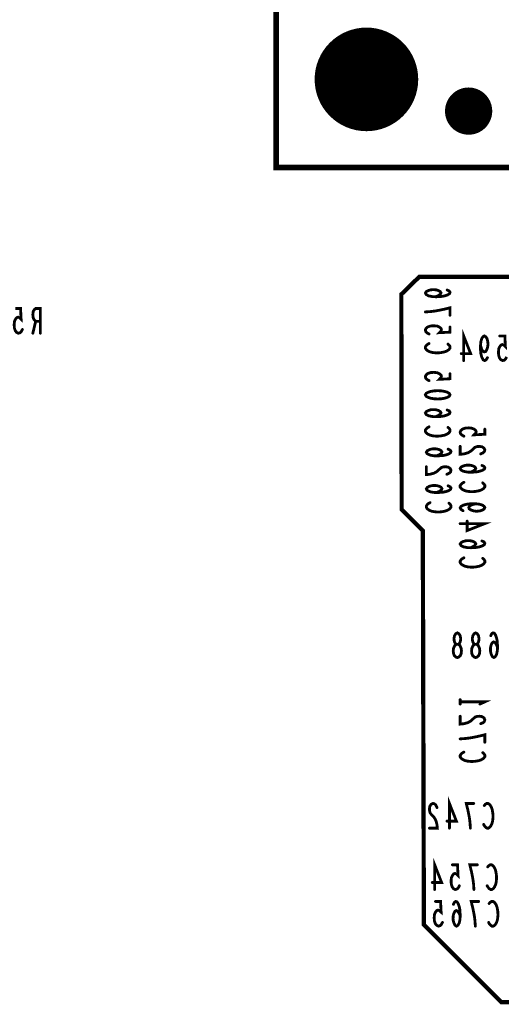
# Model space of a CAD drawing. Extents: x 0 to 8.86, y -3.29 to 6.3.
# Tile 60 of 129: x 2.95 to 3.64, y 3.39 to 4.79. Entities that reach past the tile are written whole.
import ezdxf

# ---------------------------------------------------------------- set-up
doc = ezdxf.new("R2010")
doc.units = 0
doc.layers.get('0').update_dxf_attribs({"color": 3, "linetype": 'CONTINUOUS'})

# ---------------------------------------------------------------- blocks, each defined once
blk = doc.blocks.new('PAD_R1')
at = {"const_width": 0.5}
blk.add_lwpolyline([(0.25, 0, 1), (-0.25, 0, 1)], format="xyb", close=True, dxfattribs=at)

msp = doc.modelspace()

# ---------------------------------------------------------------- linework, layer by layer
for points, const_width in [([(4.58299, 4.58), (4.58299, 4.83), (3.31701, 4.83), (3.31701, 4.58)], 0.00799), ([(3.52, 4.425), (3.865, 4.425), (3.895, 4.455), (4.2075, 4.45513), (4.2465, 4.49413), (4.6565, 4.49413), (4.7355, 4.41513), (4.7355, 3.47313), (4.6585, 3.39613), (3.6365, 3.39613), (3.5265, 3.50613), (3.525, 4.065), (3.495, 4.095), (3.4945, 4.40013)], 0.006), ([(3.56363, 4.25758), (3.56246, 4.25545), (3.55955, 4.25385), (3.55605, 4.25278), (3.55138, 4.25198), (3.54613, 4.25172), (3.54088, 4.25198), (3.53621, 4.25278), (3.53271, 4.25385), (3.5298, 4.25545), (3.52863, 4.25758), (3.5298, 4.25972), (3.53271, 4.26132), (3.53621, 4.26239), (3.54088, 4.26319), (3.54613, 4.26345), (3.55138, 4.26319), (3.55605, 4.26239), (3.55955, 4.26132), (3.56246, 4.25972)], 0.004), ([(3.574, 3.885), (3.57213, 3.88558), (3.57, 3.88733), (3.56867, 3.89025), (3.56813, 3.89433), (3.56867, 3.89842), (3.57027, 3.90192), (3.57267, 3.90367), (3.57533, 3.90367), (3.57693, 3.90483), (3.57827, 3.90775), (3.5788, 3.91183), (3.578, 3.91592), (3.57613, 3.91883), (3.574, 3.92), (3.57187, 3.91883), (3.57, 3.91592), (3.5692, 3.91183), (3.56973, 3.90775), (3.57107, 3.90483), (3.57267, 3.90367), (3.57533, 3.90367), (3.57773, 3.90192), (3.57933, 3.89842), (3.57987, 3.89433), (3.57933, 3.89025), (3.578, 3.88733), (3.57587, 3.88558)], 0.004), ([(3.6, 3.885), (3.59813, 3.88558), (3.596, 3.88733), (3.59467, 3.89025), (3.59413, 3.89433), (3.59467, 3.89842), (3.59627, 3.90192), (3.59867, 3.90367), (3.60133, 3.90367), (3.60293, 3.90483), (3.60427, 3.90775), (3.6048, 3.91183), (3.604, 3.91592), (3.60213, 3.91883), (3.6, 3.92), (3.59787, 3.91883), (3.596, 3.91592), (3.5952, 3.91183), (3.59573, 3.90775), (3.59707, 3.90483), (3.59867, 3.90367), (3.60133, 3.90367), (3.60373, 3.90192), (3.60533, 3.89842), (3.60587, 3.89433), (3.60533, 3.89025), (3.604, 3.88733), (3.60187, 3.88558)], 0.004)]:
    msp.add_lwpolyline(points, close=True, dxfattribs=dict(const_width=const_width))
at = {"const_width": 0.004}
for points in [[(3.54321, 4.39663), (3.5473, 4.39849), (3.54963, 4.40009), (3.5508, 4.40223), (3.54963, 4.4041), (3.5473, 4.40543), (3.5438, 4.4065), (3.53971, 4.40676), (3.53621, 4.4065), (3.53271, 4.40543), (3.5298, 4.40383), (3.52863, 4.40196), (3.5298, 4.39983), (3.5333, 4.39796), (3.53855, 4.39689), (3.54438, 4.39663), (3.55196, 4.39716), (3.55605, 4.39796), (3.56013, 4.39929), (3.56305, 4.40116), (3.56363, 4.40303), (3.56246, 4.40489), (3.55955, 4.40623)], [(2.95687, 4.35025), (2.95527, 4.34733), (2.9534, 4.34558), (2.951, 4.345), (2.9486, 4.34617), (2.94673, 4.3485), (2.9454, 4.35258), (2.94513, 4.35725), (2.94567, 4.36192), (2.947, 4.36483), (2.94887, 4.36717), (2.95073, 4.36775), (2.9526, 4.36717), (2.955, 4.36483), (2.9542, 4.38), (2.947, 4.38)], [(2.98233, 4.345), (2.98233, 4.38), (2.97567, 4.38), (2.97353, 4.37825), (2.9722, 4.37592), (2.97167, 4.37125), (2.9722, 4.36658), (2.9738, 4.36367), (2.97567, 4.36192), (2.98233, 4.36192)], [(3.52863, 4.37516), (3.53621, 4.37569), (3.54263, 4.37649), (3.54846, 4.37756), (3.55488, 4.37889), (3.56363, 4.38103), (3.56363, 4.37036)], [(2.97567, 4.36192), (2.97167, 4.345)], [(3.53388, 4.34383), (3.53096, 4.34543), (3.52921, 4.34729), (3.52863, 4.34969), (3.5298, 4.3521), (3.53213, 4.35396), (3.53621, 4.35529), (3.54088, 4.35556), (3.54555, 4.35503), (3.54846, 4.35369), (3.5508, 4.35183), (3.55138, 4.34996), (3.5508, 4.34809), (3.54846, 4.3457), (3.56363, 4.34649), (3.56363, 4.35369)], [(3.58299, 4.30614), (3.58299, 4.34114), (3.59285, 4.31606), (3.57952, 4.31606)], [(3.61672, 4.31022), (3.61485, 4.30731), (3.61272, 4.30614), (3.61059, 4.30731), (3.60872, 4.31081), (3.60738, 4.31606), (3.60685, 4.32131), (3.60685, 4.32772), (3.60738, 4.33297), (3.60872, 4.33764), (3.61032, 4.33997), (3.61219, 4.34114), (3.61432, 4.33997), (3.61592, 4.33764), (3.61699, 4.33414), (3.61752, 4.32947), (3.61699, 4.32539), (3.61565, 4.32131), (3.61405, 4.31897), (3.61219, 4.31839), (3.61005, 4.31956), (3.60845, 4.32247), (3.60685, 4.32772)], [(3.56071, 4.32956), (3.56246, 4.32796), (3.56363, 4.3261), (3.56363, 4.32396), (3.56188, 4.32156), (3.55896, 4.3197), (3.55546, 4.31836), (3.54963, 4.31729), (3.54438, 4.31703), (3.53913, 4.31756), (3.53563, 4.31836), (3.53213, 4.31996), (3.5298, 4.32183), (3.52863, 4.32369), (3.52863, 4.32556), (3.5298, 4.32743), (3.53155, 4.32903), (3.53388, 4.33036)], [(3.64405, 4.31139), (3.64245, 4.30847), (3.64059, 4.30672), (3.63819, 4.30614), (3.63578, 4.30731), (3.63392, 4.30964), (3.63259, 4.31372), (3.63232, 4.31839), (3.63285, 4.32306), (3.63419, 4.32597), (3.63605, 4.32831), (3.63792, 4.32889), (3.63979, 4.32831), (3.64218, 4.32597), (3.64139, 4.34114), (3.63419, 4.34114)], [(3.53388, 4.27772), (3.53096, 4.27932), (3.52921, 4.28118), (3.52863, 4.28358), (3.5298, 4.28599), (3.53213, 4.28785), (3.53621, 4.28919), (3.54088, 4.28945), (3.54555, 4.28892), (3.54846, 4.28758), (3.5508, 4.28572), (3.55138, 4.28385), (3.5508, 4.28199), (3.54846, 4.27959), (3.56363, 4.28038), (3.56363, 4.28758)], [(3.54321, 4.22652), (3.5473, 4.22838), (3.54963, 4.22999), (3.5508, 4.23212), (3.54963, 4.23399), (3.5473, 4.23532), (3.5438, 4.23639), (3.53971, 4.23665), (3.53621, 4.23639), (3.53271, 4.23532), (3.5298, 4.23372), (3.52863, 4.23185), (3.5298, 4.22972), (3.5333, 4.22785), (3.53855, 4.22678), (3.54438, 4.22652), (3.55196, 4.22705), (3.55605, 4.22785), (3.56013, 4.22918), (3.56305, 4.23105), (3.56363, 4.23292), (3.56246, 4.23479), (3.55955, 4.23612)], [(3.56071, 4.21145), (3.56246, 4.20985), (3.56363, 4.20799), (3.56363, 4.20585), (3.56188, 4.20345), (3.55896, 4.20159), (3.55546, 4.20025), (3.54963, 4.19918), (3.54438, 4.19892), (3.53913, 4.19945), (3.53563, 4.20025), (3.53213, 4.20185), (3.5298, 4.20372), (3.52863, 4.20558), (3.52863, 4.20745), (3.5298, 4.20932), (3.53155, 4.21092), (3.53388, 4.21225)], [(3.58325, 4.19898), (3.58033, 4.20058), (3.57858, 4.20244), (3.578, 4.20484), (3.57917, 4.20725), (3.5815, 4.20911), (3.58558, 4.21044), (3.59025, 4.21071), (3.59492, 4.21018), (3.59783, 4.20884), (3.60017, 4.20698), (3.60075, 4.20511), (3.60017, 4.20324), (3.59783, 4.20085), (3.613, 4.20164), (3.613, 4.20884)], [(3.54458, 4.17093), (3.54867, 4.1728), (3.551, 4.1744), (3.55217, 4.17653), (3.551, 4.1784), (3.54867, 4.17973), (3.54517, 4.1808), (3.54108, 4.18107), (3.53758, 4.1808), (3.53408, 4.17973), (3.53117, 4.17813), (3.53, 4.17627), (3.53117, 4.17413), (3.53467, 4.17227), (3.53992, 4.1712), (3.54575, 4.17093), (3.55333, 4.17147), (3.55742, 4.17227), (3.5615, 4.1736), (3.56442, 4.17547), (3.565, 4.17733), (3.56383, 4.1792), (3.56092, 4.18053)], [(3.60717, 4.17378), (3.61067, 4.17538), (3.61242, 4.17724), (3.613, 4.17938), (3.61183, 4.18204), (3.60892, 4.18391), (3.60542, 4.18444), (3.60192, 4.18418), (3.599, 4.18311), (3.59317, 4.17778), (3.58908, 4.17538), (3.58325, 4.17378), (3.578, 4.17324), (3.578, 4.18444)], [(3.55917, 4.14493), (3.56267, 4.14653), (3.56442, 4.1484), (3.565, 4.15053), (3.56383, 4.1532), (3.56092, 4.15507), (3.55742, 4.1556), (3.55392, 4.15533), (3.551, 4.15427), (3.54517, 4.14893), (3.54108, 4.14653), (3.53525, 4.14493), (3.53, 4.1444), (3.53, 4.1556)], [(3.59258, 4.14778), (3.59667, 4.14964), (3.599, 4.15124), (3.60017, 4.15338), (3.599, 4.15525), (3.59667, 4.15658), (3.59317, 4.15765), (3.58908, 4.15791), (3.58558, 4.15765), (3.58208, 4.15658), (3.57917, 4.15498), (3.578, 4.15311), (3.57917, 4.15098), (3.58267, 4.14911), (3.58792, 4.14804), (3.59375, 4.14778), (3.60133, 4.14831), (3.60542, 4.14911), (3.6095, 4.15044), (3.61242, 4.15231), (3.613, 4.15418), (3.61183, 4.15604), (3.60892, 4.15738)], [(3.61008, 4.13271), (3.61183, 4.13111), (3.613, 4.12925), (3.613, 4.12711), (3.61125, 4.12471), (3.60833, 4.12285), (3.60483, 4.12151), (3.599, 4.12044), (3.59375, 4.12018), (3.5885, 4.12071), (3.585, 4.12151), (3.5815, 4.12311), (3.57917, 4.12498), (3.578, 4.12684), (3.578, 4.12871), (3.57917, 4.13058), (3.58092, 4.13218), (3.58325, 4.13351)], [(3.54458, 4.11893), (3.54867, 4.1208), (3.551, 4.1224), (3.55217, 4.12453), (3.551, 4.1264), (3.54867, 4.12773), (3.54517, 4.1288), (3.54108, 4.12907), (3.53758, 4.1288), (3.53408, 4.12773), (3.53117, 4.12613), (3.53, 4.12427), (3.53117, 4.12213), (3.53467, 4.12027), (3.53992, 4.1192), (3.54575, 4.11893), (3.55333, 4.11947), (3.55742, 4.12027), (3.5615, 4.1216), (3.56442, 4.12347), (3.565, 4.12533), (3.56383, 4.1272), (3.56092, 4.12853)], [(3.56208, 4.10387), (3.56383, 4.10227), (3.565, 4.1004), (3.565, 4.09827), (3.56325, 4.09587), (3.56033, 4.094), (3.55683, 4.09267), (3.551, 4.0916), (3.54575, 4.09133), (3.5405, 4.09187), (3.537, 4.09267), (3.5335, 4.09427), (3.53117, 4.09613), (3.53, 4.098), (3.53, 4.09987), (3.53117, 4.10173), (3.53292, 4.10333), (3.53525, 4.10467)], [(3.58208, 4.0932), (3.57917, 4.09507), (3.578, 4.0972), (3.57917, 4.09933), (3.58267, 4.1012), (3.58792, 4.10254), (3.59317, 4.10307), (3.59958, 4.10307), (3.60483, 4.10254), (3.6095, 4.1012), (3.61183, 4.0996), (3.613, 4.09773), (3.61183, 4.0956), (3.6095, 4.094), (3.606, 4.09293), (3.60133, 4.0924), (3.59725, 4.09293), (3.59317, 4.09427), (3.59083, 4.09587), (3.59025, 4.09773), (3.59142, 4.09987), (3.59433, 4.10147), (3.59958, 4.10307)], [(3.578, 4.07494), (3.613, 4.07494), (3.58792, 4.06507), (3.58792, 4.0784)], [(3.59258, 4.04067), (3.59667, 4.04253), (3.599, 4.04414), (3.60017, 4.04627), (3.599, 4.04814), (3.59667, 4.04947), (3.59317, 4.05054), (3.58908, 4.0508), (3.58558, 4.05054), (3.58208, 4.04947), (3.57917, 4.04787), (3.578, 4.046), (3.57917, 4.04387), (3.58267, 4.042), (3.58792, 4.04093), (3.59375, 4.04067), (3.60133, 4.0412), (3.60542, 4.042), (3.6095, 4.04333), (3.61242, 4.0452), (3.613, 4.04707), (3.61183, 4.04894), (3.60892, 4.05027)], [(3.61008, 4.0256), (3.61183, 4.024), (3.613, 4.02214), (3.613, 4.02), (3.61125, 4.0176), (3.60833, 4.01574), (3.60483, 4.0144), (3.599, 4.01333), (3.59375, 4.01307), (3.5885, 4.0136), (3.585, 4.0144), (3.5815, 4.016), (3.57917, 4.01787), (3.578, 4.01973), (3.578, 4.0216), (3.57917, 4.02347), (3.58092, 4.02507), (3.58325, 4.0264)], [(3.63107, 3.89958), (3.6292, 3.90367), (3.6276, 3.906), (3.62547, 3.90717), (3.6236, 3.906), (3.62227, 3.90367), (3.6212, 3.90017), (3.62093, 3.89608), (3.6212, 3.89258), (3.62227, 3.88908), (3.62387, 3.88617), (3.62573, 3.885), (3.62787, 3.88617), (3.62973, 3.88967), (3.6308, 3.89492), (3.63107, 3.90075), (3.63053, 3.90833), (3.62973, 3.91242), (3.6284, 3.9165), (3.62653, 3.91942), (3.62467, 3.92), (3.6228, 3.91883), (3.62147, 3.91592)], [(3.578, 3.81894), (3.578, 3.82534)], [(3.578, 3.82214), (3.613, 3.82214), (3.606, 3.81894)], [(3.60717, 3.79108), (3.61067, 3.79268), (3.61242, 3.79454), (3.613, 3.79668), (3.61183, 3.79934), (3.60892, 3.80121), (3.60542, 3.80174), (3.60192, 3.80148), (3.599, 3.80041), (3.59317, 3.79508), (3.58908, 3.79268), (3.58325, 3.79108), (3.578, 3.79054), (3.578, 3.80174)], [(3.578, 3.76961), (3.58558, 3.77014), (3.592, 3.77094), (3.59783, 3.77201), (3.60425, 3.77334), (3.613, 3.77548), (3.613, 3.76481)], [(3.61008, 3.75001), (3.61183, 3.74841), (3.613, 3.74655), (3.613, 3.74441), (3.61125, 3.74201), (3.60833, 3.74015), (3.60483, 3.73881), (3.599, 3.73774), (3.59375, 3.73748), (3.5885, 3.73801), (3.585, 3.73881), (3.5815, 3.74041), (3.57917, 3.74228), (3.578, 3.74414), (3.578, 3.74601), (3.57917, 3.74788), (3.58092, 3.74948), (3.58325, 3.75081)], [(3.5628, 3.643), (3.5628, 3.678), (3.57267, 3.65292), (3.55933, 3.65292)], [(3.54507, 3.67217), (3.54347, 3.67567), (3.5416, 3.67742), (3.53947, 3.678), (3.5368, 3.67683), (3.53493, 3.67392), (3.5344, 3.67042), (3.53467, 3.66692), (3.53573, 3.664), (3.54107, 3.65817), (3.54347, 3.65408), (3.54507, 3.64825), (3.5456, 3.643), (3.5344, 3.643)], [(3.59253, 3.643), (3.592, 3.65058), (3.5912, 3.657), (3.59013, 3.66283), (3.5888, 3.66925), (3.58667, 3.678), (3.59733, 3.678)], [(3.61213, 3.67508), (3.61373, 3.67683), (3.6156, 3.678), (3.61773, 3.678), (3.62013, 3.67625), (3.622, 3.67333), (3.62333, 3.66983), (3.6244, 3.664), (3.62467, 3.65875), (3.62413, 3.6535), (3.62333, 3.65), (3.62173, 3.6465), (3.61987, 3.64417), (3.618, 3.643), (3.61613, 3.643), (3.61427, 3.64417), (3.61267, 3.64592), (3.61133, 3.64825)], [(3.5418, 3.556), (3.5418, 3.591), (3.55167, 3.56592), (3.53833, 3.56592)], [(3.57687, 3.56125), (3.57527, 3.55833), (3.5734, 3.55658), (3.571, 3.556), (3.5686, 3.55717), (3.56673, 3.5595), (3.5654, 3.56358), (3.56513, 3.56825), (3.56567, 3.57292), (3.567, 3.57583), (3.56887, 3.57817), (3.57073, 3.57875), (3.5726, 3.57817), (3.575, 3.57583), (3.5742, 3.591), (3.567, 3.591)], [(3.59753, 3.556), (3.597, 3.56358), (3.5962, 3.57), (3.59513, 3.57583), (3.5938, 3.58225), (3.59167, 3.591), (3.60233, 3.591)], [(3.61713, 3.58808), (3.61873, 3.58983), (3.6206, 3.591), (3.62273, 3.591), (3.62513, 3.58925), (3.627, 3.58633), (3.62833, 3.58283), (3.6294, 3.577), (3.62967, 3.57175), (3.62913, 3.5665), (3.62833, 3.563), (3.62673, 3.5595), (3.62487, 3.55717), (3.623, 3.556), (3.62113, 3.556), (3.61927, 3.55717), (3.61767, 3.55892), (3.61633, 3.56125)], [(3.55287, 3.50925), (3.55127, 3.50633), (3.5494, 3.50458), (3.547, 3.504), (3.5446, 3.50517), (3.54273, 3.5075), (3.5414, 3.51158), (3.54113, 3.51625), (3.54167, 3.52092), (3.543, 3.52383), (3.54487, 3.52617), (3.54673, 3.52675), (3.5486, 3.52617), (3.551, 3.52383), (3.5502, 3.539), (3.543, 3.539)], [(3.57807, 3.51858), (3.5762, 3.52267), (3.5746, 3.525), (3.57247, 3.52617), (3.5706, 3.525), (3.56927, 3.52267), (3.5682, 3.51917), (3.56793, 3.51508), (3.5682, 3.51158), (3.56927, 3.50808), (3.57087, 3.50517), (3.57273, 3.504), (3.57487, 3.50517), (3.57673, 3.50867), (3.5778, 3.51392), (3.57807, 3.51975), (3.57753, 3.52733), (3.57673, 3.53142), (3.5754, 3.5355), (3.57353, 3.53842), (3.57167, 3.539), (3.5698, 3.53783), (3.56847, 3.53492)], [(3.59953, 3.504), (3.599, 3.51158), (3.5982, 3.518), (3.59713, 3.52383), (3.5958, 3.53025), (3.59367, 3.539), (3.60433, 3.539)], [(3.61913, 3.53608), (3.62073, 3.53783), (3.6226, 3.539), (3.62473, 3.539), (3.62713, 3.53725), (3.629, 3.53433), (3.63033, 3.53083), (3.6314, 3.525), (3.63167, 3.51975), (3.63113, 3.5145), (3.63033, 3.511), (3.62873, 3.5075), (3.62687, 3.50517), (3.625, 3.504), (3.62313, 3.504), (3.62127, 3.50517), (3.61967, 3.50692), (3.61833, 3.50925)]]:
    msp.add_lwpolyline(points, dxfattribs=at)

# ---------------------------------------------------------------- block references
for p, xscale, yscale in [((3.445, 4.705), 0.14701, 0.14701), ((3.59, 4.66), 0.06701, 0.06701), ((3.55955, 4.40623), 0.004, 0.004), ((3.54321, 4.39663), 0.004, 0.004), ((3.52863, 4.37516), 0.004, 0.004), ((3.56363, 4.37036), 0.004, 0.004), ((2.97567, 4.36192), 0.004, 0.004), ((2.98233, 4.36192), 0.004, 0.004), ((2.95687, 4.35025), 0.004, 0.004), ((2.97167, 4.345), 0.004, 0.004), ((2.98233, 4.345), 0.004, 0.004), ((3.53388, 4.34383), 0.004, 0.004), ((3.56363, 4.35369), 0.004, 0.004), ((3.53388, 4.33036), 0.004, 0.004), ((3.56071, 4.32956), 0.004, 0.004), ((3.60685, 4.32772), 0.004, 0.004), ((3.63419, 4.34114), 0.004, 0.004), ((3.57952, 4.31606), 0.004, 0.004), ((3.58299, 4.30614), 0.004, 0.004), ((3.61672, 4.31022), 0.004, 0.004), ((3.56363, 4.28758), 0.004, 0.004), ((3.53388, 4.27772), 0.004, 0.004), ((3.55955, 4.23612), 0.004, 0.004), ((3.54321, 4.22652), 0.004, 0.004), ((3.53388, 4.21225), 0.004, 0.004), ((3.56071, 4.21145), 0.004, 0.004), ((3.613, 4.20884), 0.004, 0.004), ((3.58325, 4.19898), 0.004, 0.004), ((3.56092, 4.18053), 0.004, 0.004), ((3.578, 4.18444), 0.004, 0.004), ((3.60717, 4.17378), 0.004, 0.004), ((3.54458, 4.17093), 0.004, 0.004), ((3.53, 4.1556), 0.004, 0.004), ((3.59258, 4.14778), 0.004, 0.004), ((3.60892, 4.15738), 0.004, 0.004), ((3.55917, 4.14493), 0.004, 0.004), ((3.58325, 4.13351), 0.004, 0.004), ((3.61008, 4.13271), 0.004, 0.004), ((3.54458, 4.11893), 0.004, 0.004), ((3.56092, 4.12853), 0.004, 0.004), ((3.53525, 4.10467), 0.004, 0.004), ((3.56208, 4.10387), 0.004, 0.004), ((3.58208, 4.0932), 0.004, 0.004), ((3.59958, 4.10307), 0.004, 0.004), ((3.58792, 4.0784), 0.004, 0.004), ((3.578, 4.07494), 0.004, 0.004), ((3.60892, 4.05027), 0.004, 0.004), ((3.59258, 4.04067), 0.004, 0.004), ((3.58325, 4.0264), 0.004, 0.004), ((3.61008, 4.0256), 0.004, 0.004), ((3.62147, 3.91592), 0.004, 0.004), ((3.63107, 3.89958), 0.004, 0.004), ((3.578, 3.82534), 0.004, 0.004), ((3.578, 3.82214), 0.004, 0.004), ((3.578, 3.81894), 0.004, 0.004), ((3.606, 3.81894), 0.004, 0.004), ((3.578, 3.80174), 0.004, 0.004), ((3.60717, 3.79108), 0.004, 0.004), ((3.578, 3.76961), 0.004, 0.004), ((3.613, 3.76481), 0.004, 0.004), ((3.58325, 3.75081), 0.004, 0.004), ((3.61008, 3.75001), 0.004, 0.004), ((3.54507, 3.67217), 0.004, 0.004), ((3.59733, 3.678), 0.004, 0.004), ((3.61213, 3.67508), 0.004, 0.004), ((3.5344, 3.643), 0.004, 0.004), ((3.55933, 3.65292), 0.004, 0.004), ((3.5628, 3.643), 0.004, 0.004), ((3.59253, 3.643), 0.004, 0.004), ((3.61133, 3.64825), 0.004, 0.004), ((3.567, 3.591), 0.004, 0.004), ((3.60233, 3.591), 0.004, 0.004), ((3.61713, 3.58808), 0.004, 0.004), ((3.53833, 3.56592), 0.004, 0.004), ((3.57687, 3.56125), 0.004, 0.004), ((3.61633, 3.56125), 0.004, 0.004), ((3.5418, 3.556), 0.004, 0.004), ((3.59753, 3.556), 0.004, 0.004), ((3.543, 3.539), 0.004, 0.004), ((3.56847, 3.53492), 0.004, 0.004), ((3.60433, 3.539), 0.004, 0.004), ((3.61913, 3.53608), 0.004, 0.004), ((3.57807, 3.51858), 0.004, 0.004), ((3.55287, 3.50925), 0.004, 0.004), ((3.59953, 3.504), 0.004, 0.004), ((3.61833, 3.50925), 0.004, 0.004)]:
    msp.add_blockref('PAD_R1', p, dxfattribs=dict(xscale=xscale, yscale=yscale))

doc.saveas('drawing.dxf')
